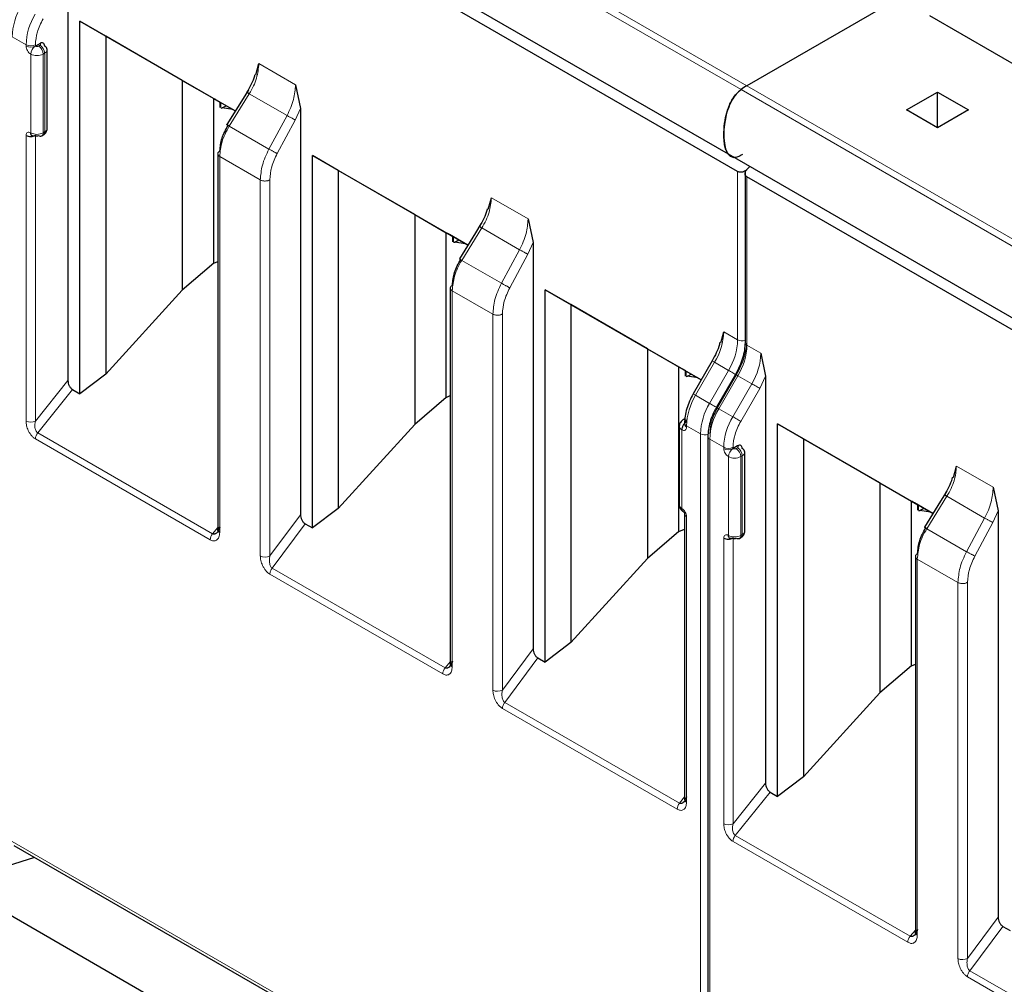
# Model space of a CAD drawing. Header units: millimetres. Extents: x 5 to 418, y 2 to 292.
# Tile 24 of 36: x 262 to 271, y 115 to 124. Entities that reach past the tile are written whole.
import ezdxf

# ---------------------------------------------------------------- set-up
doc = ezdxf.new("R2010")
doc.units = ezdxf.units.MM

msp = doc.modelspace()

# ---------------------------------------------------------------- linework, layer by layer
at = {"color": 7, "linetype": 'Continuous', "lineweight": 18}
for p, q in [((262.2768, 126.6586), (268.6407, 122.9847)), ((268.5867, 122.9493), (262.2228, 126.6231)), ((262.0646, 123.3588), (261.9374, 123.4323)), ((262.0646, 123.3471), (262.0646, 123.3588)), ((262.1495, 123.3471), (262.1495, 123.3588)), ((262.1919, 123.3553), (262.1778, 123.3471)), ((262.1071, 122.5551), (262.1071, 123.2736)), ((262.2343, 123.2818), (262.2202, 123.2736)), ((262.2202, 122.5551), (262.2202, 123.2736)), ((262.2343, 122.5632), (262.2343, 123.2818)), ((264.1882, 123.1872), (264.5231, 122.994)), ((268.6407, 122.9847), (275.0047, 119.3109)), ((263.9176, 122.6157), (264.1004, 122.9114)), ((264.4452, 122.7123), (264.1004, 122.9114)), ((274.9507, 119.2755), (268.5867, 122.9493)), ((264.4452, 122.7123), (264.2806, 122.4062)), ((264.5678, 122.7782), (264.5198, 122.6718)), ((264.2806, 122.4062), (263.9176, 122.6157)), ((264.5198, 122.6718), (264.3552, 122.3657)), ((262.0646, 119.9238), (262.0646, 122.5306)), ((262.1495, 119.9238), (262.1495, 122.5306)), ((262.2202, 122.5551), (262.2343, 122.5632)), ((263.831, 122.3391), (263.831, 118.907)), ((264.2015, 122.1252), (263.831, 122.3391)), ((268.5559, 120.6659), (268.5559, 122.202)), ((264.2015, 118.6932), (264.2015, 122.1252)), ((264.2885, 118.6945), (264.2885, 122.1266)), ((268.6407, 120.6169), (268.6407, 122.153)), ((266.3095, 121.9626), (266.6444, 121.7693)), ((266.0389, 121.3911), (266.2217, 121.6868)), ((266.5666, 121.4877), (266.2217, 121.6868)), ((266.6891, 121.5536), (266.6411, 121.4472)), ((266.5666, 121.4877), (266.4019, 121.1815)), ((266.6411, 121.4472), (266.4765, 121.141)), ((266.4019, 121.1815), (266.0389, 121.3911)), ((265.9524, 121.1145), (265.9524, 117.6824)), ((266.3228, 120.9006), (265.9524, 121.1145)), ((266.3228, 117.4686), (266.3228, 120.9006)), ((266.4098, 117.4699), (266.4098, 120.902)), ((268.4286, 120.7394), (268.5559, 120.6659)), ((268.6407, 120.6169), (268.768, 120.5434)), ((268.3458, 120.4606), (268.172, 120.1597)), ((268.473, 120.3871), (268.3458, 120.4606)), ((268.473, 120.3871), (268.2993, 120.0862)), ((262.1495, 119.9238), (262.4465, 120.2932)), ((268.5455, 120.3453), (268.3717, 120.0444)), ((268.3842, 120.0372), (268.5579, 120.3381)), ((268.6852, 120.2647), (268.5579, 120.3381)), ((268.7576, 120.2228), (268.8104, 120.3335)), ((262.4889, 120.2121), (262.1707, 119.8163)), ((268.5114, 119.9638), (268.6852, 120.2647)), ((268.5839, 119.9219), (268.7576, 120.2228)), ((268.2993, 120.0862), (268.172, 120.1597)), ((268.5114, 119.9638), (268.3842, 120.0372)), ((268.0468, 119.8447), (268.0468, 119.1262)), ((268.2165, 119.8074), (268.0892, 119.8809)), ((268.0892, 119.8809), (268.0892, 119.8692)), ((263.7438, 118.8412), (262.1495, 119.7616)), ((263.7651, 118.8959), (262.1707, 119.8163)), ((268.2165, 112.4632), (268.2165, 119.8074)), ((268.3013, 112.4142), (268.3013, 119.7585)), ((268.4286, 119.685), (268.3013, 119.7585)), ((268.4286, 119.6733), (268.4286, 119.685)), ((268.5135, 119.6733), (268.5135, 119.685)), ((268.5559, 119.6815), (268.5417, 119.6733)), ((268.471, 118.8812), (268.471, 119.5998)), ((268.5983, 119.608), (268.5842, 119.5998)), ((268.5842, 118.8812), (268.5842, 119.5998)), ((268.5983, 118.8894), (268.5983, 119.608)), ((270.5522, 119.5134), (270.8871, 119.3201)), ((270.2815, 118.9419), (270.4644, 119.2376)), ((270.8092, 119.0385), (270.4644, 119.2376)), ((270.9318, 119.1044), (270.8838, 118.998)), ((264.2885, 118.6945), (264.5678, 119.0701)), ((268.0892, 119.0527), (268.0892, 116.4459)), ((270.8092, 119.0385), (270.6446, 118.7323)), ((263.8135, 118.9517), (263.7651, 118.8959)), ((264.3099, 118.5814), (264.6114, 118.9869)), ((270.6446, 118.7323), (270.2815, 118.9419)), ((270.8838, 118.998), (270.7192, 118.6918)), ((268.4286, 116.2499), (268.4286, 118.8567)), ((268.5135, 116.2499), (268.5135, 118.8567)), ((268.5842, 118.8812), (268.5983, 118.8894)), ((270.195, 118.6653), (270.195, 115.2332)), ((270.5654, 118.4514), (270.195, 118.6653)), ((265.8864, 117.6713), (264.3099, 118.5814)), ((265.8652, 117.6166), (264.2887, 118.5267)), ((270.5654, 115.0193), (270.5654, 118.4514)), ((270.6524, 115.0206), (270.6524, 118.4527)), ((266.4098, 117.4699), (266.6891, 117.8455)), ((266.4312, 117.3568), (266.7327, 117.7622)), ((265.9348, 117.7271), (265.8864, 117.6713)), ((268.0255, 116.4364), (266.4312, 117.3568)), ((268.0043, 116.3817), (266.41, 117.3021)), ((268.5135, 116.2499), (268.8104, 116.6194)), ((268.8529, 116.5383), (268.5347, 116.1425)), ((268.0255, 116.4364), (268.0716, 116.4937)), ((270.129, 115.2221), (268.5347, 116.1425)), ((261.9374, 116.0881), (268.2165, 112.4632)), ((270.1078, 115.1674), (268.5135, 116.0878)), ((270.6524, 115.0206), (270.9318, 115.3962)), ((270.1774, 115.2779), (270.129, 115.2221)), ((270.6738, 114.9076), (270.9754, 115.313)), ((272.2503, 113.9975), (270.6738, 114.9076)), ((272.2291, 113.9428), (270.6526, 114.8529))]:
    msp.add_line(p, q, dxfattribs=at)
at = {"color": 7, "linetype": 'Continuous', "lineweight": 25}
for p, q in [((262.1043, 126.0361), (268.4683, 122.3622)), ((268.5559, 122.202), (262.2768, 125.8269)), ((262.4465, 124.0073), (262.4465, 120.2932)), ((270.3289, 123.9593), (268.6407, 122.9847)), ((271.8504, 122.732), (270.3095, 123.6215)), ((262.5562, 123.5728), (263.9736, 122.7546)), ((262.5562, 120.1733), (262.5562, 123.5728)), ((262.7915, 123.4369), (262.5562, 123.5728)), ((263.4898, 123.0337), (262.7915, 123.4369)), ((262.7915, 123.4369), (262.7915, 120.3517)), ((262.1919, 123.3716), (262.1495, 123.3471)), ((262.2578, 122.5959), (262.2578, 123.3145)), ((264.16, 123.0836), (264.1882, 123.1872)), ((263.4898, 123.0337), (263.7767, 122.8681)), ((263.4898, 123.0337), (263.4898, 121.118)), ((264.5231, 122.994), (264.5678, 122.7782)), ((264.0933, 122.9482), (264.0436, 122.8678)), ((270.0974, 122.7643), (270.3802, 122.9276)), ((270.3802, 122.9276), (270.6631, 122.7643)), ((270.3802, 122.601), (270.3802, 122.9276)), ((263.7767, 122.8681), (263.8361, 122.8337)), ((263.7767, 121.3644), (263.7767, 122.8681)), ((263.7851, 122.8632), (263.8361, 122.8337)), ((263.9735, 122.7544), (263.8055, 122.8514)), ((263.8361, 122.7848), (263.8361, 122.8337)), ((263.8395, 122.8318), (263.8395, 122.7868)), ((263.8542, 122.7822), (263.8898, 122.8027)), ((264.0436, 122.8678), (263.8965, 122.63)), ((263.8429, 122.7813), (263.8542, 122.7822)), ((263.95, 122.768), (263.8542, 122.7822)), ((264.5678, 122.7782), (264.5678, 119.0701)), ((270.3802, 122.601), (270.0974, 122.7643)), ((270.6631, 122.7643), (270.3802, 122.601)), ((262.2078, 122.5276), (262.2219, 122.5358)), ((263.8135, 122.3636), (263.8135, 118.9315)), ((264.6775, 122.3482), (266.0949, 121.53)), ((264.6775, 118.9487), (264.6775, 122.3482)), ((264.9129, 122.2123), (264.6775, 122.3482)), ((268.4683, 122.3622), (274.8323, 118.6884)), ((268.6407, 122.2199), (268.6679, 122.247)), ((265.6111, 121.8091), (264.9129, 122.2123)), ((264.9129, 122.2123), (264.9129, 119.1271)), ((268.6232, 122.1963), (268.6232, 120.6414)), ((274.9198, 118.5282), (268.6407, 122.153)), ((266.2813, 121.859), (266.3095, 121.9626)), ((265.6111, 121.8091), (265.898, 121.6434)), ((265.6111, 121.8091), (265.6111, 119.8933)), ((266.2146, 121.7235), (266.1649, 121.6432)), ((266.6444, 121.7693), (266.6891, 121.5536)), ((265.898, 121.6434), (265.9575, 121.6091)), ((265.898, 120.1398), (265.898, 121.6434)), ((265.9064, 121.6386), (265.9575, 121.6091)), ((266.0948, 121.5298), (265.9269, 121.6268)), ((266.1649, 121.6432), (266.0179, 121.4054)), ((265.9575, 121.5602), (265.9575, 121.6091)), ((265.9608, 121.6072), (265.9608, 121.5622)), ((265.9643, 121.5567), (265.9756, 121.5576)), ((265.9756, 121.5576), (266.0112, 121.5781)), ((266.0713, 121.5434), (265.9756, 121.5576)), ((266.6891, 121.5536), (266.6891, 117.8455)), ((263.7767, 121.3644), (263.4898, 121.118)), ((263.7767, 121.3644), (263.8135, 121.3809)), ((262.7915, 120.3517), (263.4898, 121.118)), ((265.9348, 121.139), (265.9348, 117.7069)), ((266.7989, 121.1236), (268.2242, 120.3007)), ((266.7989, 117.7241), (266.7989, 121.1236)), ((267.0342, 120.9877), (266.7989, 121.1236)), ((267.7324, 120.5845), (267.0342, 120.9877)), ((267.0342, 120.9877), (267.0342, 117.9024)), ((268.4023, 120.6396), (268.4286, 120.7394)), ((267.7324, 120.5845), (268.0193, 120.4188)), ((267.7324, 120.5845), (267.7324, 118.6687)), ((268.768, 120.5434), (268.8104, 120.3335)), ((268.3238, 120.4733), (268.1501, 120.1724)), ((268.3238, 120.4733), (268.324, 120.4732)), ((268.0193, 120.4188), (268.0788, 120.3845)), ((268.0193, 118.9152), (268.0193, 120.4188)), ((268.0278, 120.414), (268.0788, 120.3845)), ((268.2241, 120.3006), (268.0482, 120.4022)), ((268.0788, 120.3356), (268.0788, 120.3845)), ((268.0821, 120.3826), (268.0821, 120.3375)), ((262.7915, 120.3517), (262.5562, 120.1733)), ((268.0856, 120.3321), (268.0969, 120.3329)), ((268.0969, 120.3329), (268.1325, 120.3535)), ((268.1926, 120.3188), (268.0969, 120.3329)), ((268.5359, 120.3508), (268.3622, 120.0499)), ((268.5361, 120.3507), (268.5359, 120.3508)), ((268.8104, 120.3335), (268.8104, 116.6194)), ((262.4889, 120.2121), (262.5562, 120.1733)), ((265.898, 120.1398), (265.6111, 119.8933)), ((265.898, 120.1398), (265.9348, 120.1563)), ((268.1502, 120.1723), (268.1501, 120.1724)), ((268.3623, 120.0498), (268.3622, 120.0499)), ((268.0733, 119.9457), (268.0592, 119.9375)), ((264.9129, 119.1271), (265.6111, 119.8933)), ((268.0233, 119.8774), (268.0233, 119.1588)), ((268.0716, 119.9054), (268.0716, 119.8937)), ((268.9202, 119.899), (270.3376, 119.0807)), ((268.9202, 116.4995), (268.9202, 119.899)), ((269.1555, 119.7631), (268.9202, 119.899)), ((268.2837, 119.7829), (268.2837, 112.4387)), ((269.8537, 119.3599), (269.1555, 119.7631)), ((269.1555, 119.7631), (269.1555, 116.6778)), ((268.5559, 119.6978), (268.5135, 119.6733)), ((268.6217, 118.9221), (268.6217, 119.6406)), ((270.524, 119.4098), (270.5522, 119.5134)), ((269.8537, 119.3599), (270.1406, 119.1942)), ((269.8537, 119.3599), (269.8537, 117.4441)), ((270.8871, 119.3201), (270.9318, 119.1044)), ((270.1406, 119.1942), (270.2001, 119.1599)), ((270.1406, 117.6906), (270.1406, 119.1942)), ((270.4076, 119.1939), (270.2605, 118.9561)), ((270.4573, 119.2743), (270.4076, 119.1939)), ((264.9129, 119.1271), (264.6775, 118.9487)), ((270.1491, 119.1893), (270.2001, 119.1599)), ((270.3375, 119.0806), (270.1695, 119.1776)), ((270.2001, 119.111), (270.2001, 119.1599)), ((270.2034, 119.158), (270.2034, 119.1129)), ((270.2069, 119.1075), (270.2182, 119.1083)), ((270.2182, 119.1083), (270.2538, 119.1289)), ((270.314, 119.0942), (270.2182, 119.1083)), ((270.9318, 119.1044), (270.9318, 115.3962)), ((268.0716, 119.0772), (268.0716, 116.4704)), ((264.6114, 118.9869), (264.6775, 118.9487)), ((268.0193, 118.9152), (268.0716, 118.9386)), ((268.0193, 118.9152), (267.7324, 118.6687)), ((268.5717, 118.8538), (268.5859, 118.8619)), ((267.0342, 117.9024), (267.7324, 118.6687)), ((270.1774, 118.6897), (270.1774, 115.2577)), ((267.0342, 117.9024), (266.7989, 117.7241)), ((266.7327, 117.7622), (266.7989, 117.7241)), ((270.1406, 117.6906), (269.8537, 117.4441)), ((270.1406, 117.6906), (270.1774, 117.707)), ((269.1555, 116.6778), (269.8537, 117.4441)), ((269.1555, 116.6778), (268.9202, 116.4995)), ((268.8529, 116.5383), (268.9202, 116.4995)), ((261.9539, 116.0514), (268.233, 112.4266)), ((261.3795, 115.7279), (264.2692, 114.0597)), ((270.9754, 115.313), (271.0415, 115.2748))]:
    msp.add_line(p, q, dxfattribs=at)
at = {"color": 7, "linetype": 'Continuous', "lineweight": 18, "flags": 128}
for points in [[(268.324, 120.4732), (268.3245, 120.4728), (268.3272, 120.4713), (268.3318, 120.4686), (268.3381, 120.465), (268.3458, 120.4606)], [(268.5359, 120.3508), (268.5308, 120.3538), (268.5216, 120.3591), (268.5118, 120.3647), (268.5017, 120.3706), (268.4916, 120.3764), (268.4819, 120.382), (268.473, 120.3871)], [(268.5579, 120.3381), (268.5502, 120.3426), (268.5439, 120.3462), (268.5394, 120.3488), (268.5367, 120.3504), (268.5361, 120.3507)], [(268.7576, 120.2228), (268.7509, 120.2267), (268.7429, 120.2313), (268.7338, 120.2366), (268.724, 120.2423), (268.7138, 120.2481), (268.7037, 120.254), (268.694, 120.2595), (268.6852, 120.2647)], [(268.172, 120.1597), (268.1643, 120.1641), (268.1581, 120.1677), (268.1535, 120.1704), (268.1508, 120.1719), (268.1502, 120.1723)], [(268.3622, 120.0499), (268.357, 120.0529), (268.3479, 120.0582), (268.3381, 120.0638), (268.3279, 120.0697), (268.3178, 120.0755), (268.3082, 120.0811), (268.2993, 120.0862)], [(268.3842, 120.0372), (268.3765, 120.0417), (268.3702, 120.0453), (268.3656, 120.0479), (268.363, 120.0495), (268.3623, 120.0498)], [(268.5839, 119.9219), (268.5772, 119.9258), (268.5692, 119.9304), (268.5601, 119.9357), (268.5502, 119.9414), (268.5401, 119.9472), (268.53, 119.9531), (268.5203, 119.9586), (268.5114, 119.9638)]]:
    msp.add_lwpolyline(points, dxfattribs=at)
at = {"color": 7, "linetype": 'Continuous', "lineweight": 25, "flags": 128}
msp.add_lwpolyline([(261.641, 115.8788), (261.894, 115.8654), (262.1443, 115.9454)], dxfattribs=at)
at = {"color": 7, "linetype": 'Continuous', "lineweight": 18}
for centre, radius, start, end in [((262.5141, 123.4126), 0.5771, 148.85627, 178.0435), ((262.6414, 123.3391), 0.5771, 148.85627, 178.0435), ((262.1071, 123.4407), 0.0922, 242.60967, 297.39033), ((262.1071, 123.429), 0.0922, 242.60967, 297.39033), ((262.1992, 123.2694), 0.0922, 122.60548, 177.39452), ((262.1281, 123.2694), 0.0922, 2.60548, 57.39452), ((262.1422, 123.2776), 0.0922, 2.60548, 57.39452), ((262.1636, 123.3828), 0.123, 242.60967, 297.39033), ((262.2177, 123.3185), 0.0402, 294.37466, 354.3052), ((262.1636, 122.6643), 0.123, 242.60967, 297.39033), ((262.1902, 122.5521), 0.0302, 305.69804, 5.62038), ((262.2043, 122.5603), 0.0302, 305.69804, 5.62038), ((262.2177, 122.5999), 0.0402, 294.37466, 354.3052), ((267.8518, 120.7591), 0.5771, 328.85627, 358.0435), ((267.9791, 120.6856), 0.5771, 328.85627, 358.0435), ((268.5985, 120.7485), 0.093, 242.69887, 285.3642), ((268.6532, 120.6444), 0.0302, 185.6948, 245.62534), ((268.0639, 120.6366), 0.5771, 328.85627, 358.0435), ((268.1912, 120.5631), 0.5771, 328.85627, 358.0435), ((268.666, 119.8612), 0.5771, 148.85627, 178.0435), ((268.7933, 119.7877), 0.5771, 148.85627, 178.0435), ((268.8781, 119.7387), 0.5771, 148.85627, 178.0435), ((262.1071, 120.0056), 0.0922, 242.60967, 297.39033), ((268.0703, 119.9172), 0.0232, 80.17701, 118.78791), ((269.0054, 119.6653), 0.5771, 148.85627, 178.0435), ((268.0616, 119.8801), 0.0383, 183.89313, 247.27734), ((268.1003, 119.9074), 0.0288, 184.04172, 247.26243), ((268.1016, 119.8967), 0.0302, 185.6948, 245.62534), ((262.2415, 119.7574), 0.0921, 140.22722, 177.36069), ((268.2591, 119.8901), 0.093, 242.69193, 286.52606), ((268.3124, 119.785), 0.0287, 183.86413, 247.28041), ((268.471, 119.7669), 0.0922, 242.60967, 297.39033), ((268.471, 119.7552), 0.0922, 242.60967, 297.39033), ((268.5631, 119.5956), 0.0922, 122.60548, 177.39452), ((268.4921, 119.5956), 0.0922, 2.60548, 57.39452), ((268.5062, 119.6038), 0.0922, 2.60548, 57.39452), ((268.5817, 119.6446), 0.0402, 294.37466, 354.3052), ((268.5276, 119.709), 0.123, 242.60967, 297.39033), ((268.0634, 119.1628), 0.0402, 185.6948, 245.62534), ((268.0753, 119.1225), 0.0287, 172.72153, 236.16457), ((268.1003, 119.0792), 0.0287, 183.83802, 247.28285), ((268.5817, 118.9261), 0.0402, 294.37466, 354.3052), ((263.8358, 118.837), 0.0921, 140.22793, 177.36071), ((268.5276, 118.9904), 0.123, 242.60967, 297.39033), ((268.5541, 118.8783), 0.0302, 305.69804, 5.62038), ((268.5683, 118.8865), 0.0302, 305.69804, 5.62038), ((264.2438, 118.7742), 0.0914, 242.44456, 299.28757), ((265.9572, 117.6124), 0.0921, 140.22793, 177.36071), ((266.3651, 117.5496), 0.0914, 242.44456, 299.28757), ((268.0963, 116.3775), 0.0921, 140.22793, 177.36071), ((268.1016, 116.4734), 0.0302, 185.69454, 245.6253), ((268.471, 116.3318), 0.0922, 242.60967, 297.39033), ((268.6054, 116.0836), 0.0921, 140.22722, 177.36069), ((270.1998, 115.1632), 0.0921, 140.22793, 177.36071), ((270.6077, 115.1004), 0.0914, 242.44456, 299.28757)]:
    msp.add_arc(centre, radius, start, end, dxfattribs=at)
at = {"color": 7, "linetype": 'Continuous', "lineweight": 25}
for centre, radius, start, end in [((262.2177, 123.3105), 0.0402, 5.6948, 65.62534), ((268.9328, 122.4809), 0.5824, 120.10178, 126.45929), ((262.1636, 122.5579), 0.0307, 242.60967, 297.39033), ((262.1954, 122.5551), 0.0302, 234.38183, 294.31395), ((268.5817, 119.6366), 0.0402, 5.6948, 65.62534), ((268.5276, 118.884), 0.0307, 242.60967, 297.39033), ((268.5593, 118.8813), 0.0302, 234.38183, 294.31395)]:
    msp.add_arc(centre, radius, start, end, dxfattribs=at)
at = {"color": 7, "linetype": 'Continuous', "lineweight": 18}
for points in [[(262.1495, 123.3588), (262.1528, 123.3975), (262.1593, 123.4748), (262.1997, 123.5554), (262.2199, 123.5958)], [(264.4452, 122.7123), (264.4483, 122.7107), (264.4543, 122.7076), (264.4646, 122.7022), (264.4752, 122.6965), (264.4858, 122.6908), (264.496, 122.6852), (264.5054, 122.68), (264.5136, 122.6754), (264.5178, 122.673), (264.5198, 122.6718)], [(263.831, 122.3391), (263.8283, 122.3408), (263.8229, 122.3444), (263.8174, 122.3507), (263.814, 122.3574), (263.8131, 122.3645), (263.8146, 122.3715), (263.8186, 122.3782), (263.8248, 122.3843), (263.8305, 122.3877), (263.8333, 122.3893)], [(264.3552, 122.3657), (264.3531, 122.3668), (264.349, 122.3692), (264.3407, 122.3739), (264.3314, 122.379), (264.3212, 122.3846), (264.3106, 122.3903), (264.3, 122.396), (264.2897, 122.4014), (264.2836, 122.4046), (264.2806, 122.4062)], [(264.2885, 122.1266), (264.2856, 122.1249), (264.2798, 122.1216), (264.2692, 122.1181), (264.2576, 122.1158), (264.2455, 122.1149), (264.2333, 122.1154), (264.2215, 122.1174), (264.2106, 122.1206), (264.2045, 122.1237), (264.2015, 122.1252)], [(266.5666, 121.4877), (266.5696, 121.4861), (266.5757, 121.483), (266.5859, 121.4775), (266.5965, 121.4719), (266.6071, 121.4661), (266.6173, 121.4606), (266.6267, 121.4554), (266.6349, 121.4508), (266.6391, 121.4484), (266.6411, 121.4472)], [(266.4765, 121.141), (266.4745, 121.1422), (266.4703, 121.1446), (266.4621, 121.1492), (266.4527, 121.1544), (266.4425, 121.16), (266.4319, 121.1657), (266.4213, 121.1714), (266.411, 121.1768), (266.405, 121.18), (266.4019, 121.1815)], [(265.9524, 121.1145), (265.9497, 121.1162), (265.9443, 121.1197), (265.9387, 121.1261), (265.9353, 121.1328), (265.9344, 121.1399), (265.9359, 121.1469), (265.9399, 121.1536), (265.9461, 121.1597), (265.9518, 121.163), (265.9546, 121.1647)], [(266.4098, 120.902), (266.4069, 120.9003), (266.4011, 120.897), (266.3905, 120.8935), (266.3789, 120.8912), (266.3668, 120.8903), (266.3546, 120.8908), (266.3428, 120.8927), (266.3319, 120.896), (266.3258, 120.8991), (266.3228, 120.9006)], [(268.6407, 120.6659), (268.6363, 120.6136), (268.6274, 120.509), (268.5728, 120.3999), (268.5455, 120.3453)], [(268.3717, 120.0444), (268.3515, 120.0041), (268.3112, 119.9234), (268.3046, 119.8461), (268.3013, 119.8074)], [(268.5135, 119.685), (268.5167, 119.7236), (268.5233, 119.8009), (268.5637, 119.8816), (268.5839, 119.9219)], [(270.8092, 119.0385), (270.8122, 119.0369), (270.8183, 119.0338), (270.8286, 119.0283), (270.8392, 119.0227), (270.8498, 119.0169), (270.86, 119.0113), (270.8693, 119.0062), (270.8776, 119.0016), (270.8817, 118.9992), (270.8838, 118.998)], [(270.195, 118.6653), (270.1923, 118.667), (270.1869, 118.6705), (270.1813, 118.6768), (270.178, 118.6836), (270.177, 118.6907), (270.1786, 118.6977), (270.1826, 118.7043), (270.1887, 118.7105), (270.1944, 118.7138), (270.1973, 118.7155)], [(270.7192, 118.6918), (270.7171, 118.693), (270.7129, 118.6954), (270.7047, 118.7), (270.6954, 118.7052), (270.6852, 118.7108), (270.6745, 118.7165), (270.6639, 118.7222), (270.6537, 118.7276), (270.6476, 118.7307), (270.6446, 118.7323)], [(264.2887, 118.5267), (264.2889, 118.5312), (264.2895, 118.54), (264.294, 118.5545), (264.3007, 118.5688), (264.3068, 118.5772), (264.3099, 118.5814)], [(270.6524, 118.4527), (270.6495, 118.4511), (270.6438, 118.4478), (270.6331, 118.4442), (270.6216, 118.4419), (270.6094, 118.441), (270.5972, 118.4416), (270.5855, 118.4435), (270.5745, 118.4467), (270.5685, 118.4499), (270.5654, 118.4514)], [(266.41, 117.3021), (266.4103, 117.3066), (266.4108, 117.3154), (266.4153, 117.3299), (266.422, 117.3442), (266.4281, 117.3526), (266.4312, 117.3568)], [(270.6526, 114.8529), (270.6529, 114.8573), (270.6535, 114.8662), (270.6579, 114.8807), (270.6646, 114.895), (270.6708, 114.9034), (270.6738, 114.9076)]]:
    msp.add_open_spline(points, degree=3, dxfattribs=at)
for points, knots in [([(262.1071, 123.2736), (262.1015, 123.2775), (262.0903, 123.2853), (262.0765, 123.3049), (262.0663, 123.3267), (262.0652, 123.3403), (262.0646, 123.3471)], [0, 0, 0, 0, 0.2491266, 0.4998627, 0.7491353, 1, 1, 1, 1]), ([(262.1778, 123.3471), (262.1757, 123.3462), (262.1716, 123.3443), (262.1649, 123.3436), (262.1598, 123.3439), (262.1547, 123.3447), (262.1516, 123.3461), (262.1495, 123.3471)], [0, 0, 0, 0, 0.249173, 0.498991, 0.624116, 0.746059, 1, 1, 1, 1]), ([(262.1919, 123.3716), (262.1936, 123.3704), (262.1969, 123.3681), (262.198, 123.3642), (262.1976, 123.3612), (262.1961, 123.3583), (262.1936, 123.3565), (262.1919, 123.3553)], [0, 0, 0, 0, 0.249173, 0.498991, 0.624116, 0.746059, 1, 1, 1, 1]), ([(264.1004, 122.9114), (264.1139, 122.9349), (264.1406, 122.9814), (264.1776, 123.0769), (264.184, 123.1435), (264.1882, 123.1872)], [0, 0, 0, 0, 0.260476, 0.514323, 1, 1, 1, 1]), ([(264.5231, 122.994), (264.5194, 122.95), (264.5137, 122.883), (264.4809, 122.7851), (264.4572, 122.7368), (264.4452, 122.7123)], [0, 0, 0, 0, 0.485238, 0.739194, 1, 1, 1, 1]), ([(263.9176, 122.6157), (263.9042, 122.592), (263.8779, 122.5452), (263.8415, 122.4494), (263.8352, 122.3828), (263.831, 122.3391)], [0, 0, 0, 0, 0.260947, 0.514958, 1, 1, 1, 1]), ([(262.0646, 122.5306), (262.0652, 122.5367), (262.0664, 122.5489), (262.0764, 122.5591), (262.0903, 122.5628), (262.1015, 122.5577), (262.1071, 122.5551)], [0, 0, 0, 0, 0.249126, 0.499863, 0.749135, 1, 1, 1, 1]), ([(264.2015, 122.1252), (264.2052, 122.1692), (264.211, 122.2361), (264.2444, 122.3337), (264.2684, 122.3818), (264.2806, 122.4062)], [0, 0, 0, 0, 0.485198, 0.73917, 1, 1, 1, 1]), ([(264.3552, 122.3657), (264.3361, 122.3247), (264.2979, 122.2429), (264.2916, 122.1653), (264.2885, 122.1266)], [0, 0, 0, 0, 0.5002197, 1, 1, 1, 1]), ([(266.2217, 121.6868), (266.2352, 121.7103), (266.2619, 121.7568), (266.2989, 121.8523), (266.3053, 121.9189), (266.3095, 121.9626)], [0, 0, 0, 0, 0.260476, 0.514323, 1, 1, 1, 1]), ([(266.6444, 121.7693), (266.6407, 121.7254), (266.6351, 121.6584), (266.6022, 121.5605), (266.5786, 121.5122), (266.5666, 121.4877)], [0, 0, 0, 0, 0.48524, 0.739196, 1, 1, 1, 1]), ([(266.0389, 121.3911), (266.0256, 121.3674), (265.9993, 121.3206), (265.9628, 121.2248), (265.9565, 121.1582), (265.9524, 121.1145)], [0, 0, 0, 0, 0.260947, 0.514958, 1, 1, 1, 1]), ([(266.3228, 120.9006), (266.3266, 120.9446), (266.3323, 121.0115), (266.3657, 121.1091), (266.3897, 121.1572), (266.4019, 121.1815)], [0, 0, 0, 0, 0.485198, 0.73917, 1, 1, 1, 1]), ([(266.4765, 121.141), (266.4574, 121.1001), (266.4192, 121.0182), (266.4129, 120.9407), (266.4098, 120.902)], [0, 0, 0, 0, 0.50022, 1, 1, 1, 1]), ([(262.1495, 119.7616), (262.1431, 119.7659), (262.1302, 119.7744), (262.1126, 119.7933), (262.0971, 119.815), (262.0814, 119.8443), (262.0673, 119.8826), (262.0655, 119.9099), (262.0646, 119.9238)], [0, 0, 0, 0, 0.132755, 0.269207, 0.395117, 0.5277, 0.759541, 1, 1, 1, 1]), ([(262.1707, 119.8163), (262.1679, 119.8184), (262.162, 119.8227), (262.1548, 119.8337), (262.149, 119.8477), (262.1449, 119.8665), (262.1438, 119.893), (262.1474, 119.9123), (262.1495, 119.9238)], [0, 0, 0, 0, 0.103114, 0.21565, 0.342147, 0.485828, 0.693769, 1, 1, 1, 1]), ([(268.0892, 119.9182), (268.0875, 119.9194), (268.0842, 119.9218), (268.0831, 119.9256), (268.0835, 119.9286), (268.085, 119.9316), (268.0875, 119.9333), (268.0892, 119.9345)], [0, 0, 0, 0, 0.249173, 0.498991, 0.624116, 0.746059, 1, 1, 1, 1]), ([(268.0892, 119.8692), (268.0886, 119.8631), (268.0875, 119.8509), (268.0774, 119.8407), (268.0636, 119.837), (268.0524, 119.8421), (268.0468, 119.8447)], [0, 0, 0, 0, 0.249126, 0.499863, 0.749135, 1, 1, 1, 1]), ([(268.471, 119.5998), (268.4655, 119.6037), (268.4543, 119.6115), (268.4404, 119.6311), (268.4303, 119.6529), (268.4292, 119.6665), (268.4286, 119.6733)], [0, 0, 0, 0, 0.249127, 0.499863, 0.749135, 1, 1, 1, 1]), ([(268.5417, 119.6733), (268.5397, 119.6723), (268.5356, 119.6704), (268.5289, 119.6698), (268.5237, 119.67), (268.5186, 119.6709), (268.5155, 119.6723), (268.5135, 119.6733)], [0, 0, 0, 0, 0.249173, 0.498991, 0.624116, 0.746059, 1, 1, 1, 1]), ([(268.5559, 119.6978), (268.5575, 119.6966), (268.5608, 119.6942), (268.5619, 119.6904), (268.5615, 119.6874), (268.5601, 119.6844), (268.5576, 119.6827), (268.5559, 119.6815)], [0, 0, 0, 0, 0.249173, 0.498991, 0.624116, 0.746059, 1, 1, 1, 1]), ([(270.4644, 119.2376), (270.4779, 119.2611), (270.5045, 119.3076), (270.5416, 119.403), (270.548, 119.4696), (270.5522, 119.5134)], [0, 0, 0, 0, 0.260476, 0.514323, 1, 1, 1, 1]), ([(270.8871, 119.3201), (270.8833, 119.2761), (270.8777, 119.2091), (270.8449, 119.1113), (270.8212, 119.063), (270.8092, 119.0385)], [0, 0, 0, 0, 0.485238, 0.739194, 1, 1, 1, 1]), ([(268.0468, 119.1262), (268.0523, 119.1223), (268.0635, 119.1145), (268.0774, 119.0949), (268.0875, 119.0731), (268.0886, 119.0595), (268.0892, 119.0527)], [0, 0, 0, 0, 0.249127, 0.499863, 0.749135, 1, 1, 1, 1]), ([(270.2815, 118.9419), (270.2682, 118.9182), (270.2419, 118.8714), (270.2054, 118.7756), (270.1991, 118.709), (270.195, 118.6653)], [0, 0, 0, 0, 0.260947, 0.514958, 1, 1, 1, 1]), ([(263.831, 118.907), (263.8297, 118.8922), (263.8269, 118.8627), (263.8086, 118.8398), (263.7893, 118.8314), (263.7698, 118.8298), (263.7537, 118.8369), (263.7438, 118.8412)], [0, 0, 0, 0, 0.274135, 0.547934, 0.674062, 0.799313, 1, 1, 1, 1]), ([(268.4286, 118.8567), (268.4292, 118.8628), (268.4303, 118.8751), (268.4404, 118.8853), (268.4542, 118.889), (268.4654, 118.8838), (268.471, 118.8812)], [0, 0, 0, 0, 0.249126, 0.499863, 0.749135, 1, 1, 1, 1]), ([(264.2887, 118.5267), (264.2823, 118.531), (264.2693, 118.5396), (264.2513, 118.5588), (264.2353, 118.581), (264.2185, 118.6121), (264.2043, 118.6517), (264.2024, 118.6797), (264.2015, 118.6932)], [0, 0, 0, 0, 0.130146, 0.264614, 0.391983, 0.526577, 0.773037, 1, 1, 1, 1]), ([(264.3099, 118.5814), (264.3071, 118.5836), (264.3014, 118.5883), (264.2943, 118.6), (264.2886, 118.6148), (264.2845, 118.6339), (264.2831, 118.6616), (264.2864, 118.6818), (264.2885, 118.6945)], [0, 0, 0, 0, 0.100368, 0.212661, 0.340751, 0.487262, 0.679289, 1, 1, 1, 1]), ([(270.5654, 118.4514), (270.5692, 118.4954), (270.5749, 118.5623), (270.6083, 118.6599), (270.6324, 118.708), (270.6446, 118.7323)], [0, 0, 0, 0, 0.485198, 0.73917, 1, 1, 1, 1]), ([(270.7192, 118.6918), (270.7001, 118.6509), (270.6618, 118.569), (270.6556, 118.4915), (270.6524, 118.4527)], [0, 0, 0, 0, 0.5002197, 1, 1, 1, 1]), ([(265.9524, 117.6824), (265.951, 117.6676), (265.9482, 117.6381), (265.9299, 117.6151), (265.9106, 117.6067), (265.8911, 117.6051), (265.875, 117.6122), (265.8652, 117.6166)], [0, 0, 0, 0, 0.274137, 0.547937, 0.674066, 0.799318, 1, 1, 1, 1]), ([(266.41, 117.3021), (266.4036, 117.3064), (266.3906, 117.315), (266.3726, 117.3342), (266.3566, 117.3564), (266.3398, 117.3875), (266.3257, 117.4271), (266.3237, 117.4551), (266.3228, 117.4686)], [0, 0, 0, 0, 0.130146, 0.264614, 0.391983, 0.526577, 0.773037, 1, 1, 1, 1]), ([(266.4312, 117.3568), (266.4285, 117.359), (266.4227, 117.3637), (266.4157, 117.3753), (266.4099, 117.3902), (266.4058, 117.4093), (266.4044, 117.437), (266.4077, 117.4572), (266.4098, 117.4699)], [0, 0, 0, 0, 0.100368, 0.212661, 0.340751, 0.487262, 0.679289, 1, 1, 1, 1]), ([(268.0892, 116.4459), (268.0879, 116.4316), (268.0853, 116.403), (268.0679, 116.3804), (268.0491, 116.372), (268.0299, 116.3703), (268.0141, 116.3774), (268.0043, 116.3817)], [0, 0, 0, 0, 0.271349, 0.543346, 0.670153, 0.796274, 1, 1, 1, 1]), ([(268.5135, 116.0878), (268.5071, 116.092), (268.4942, 116.1006), (268.4765, 116.1195), (268.461, 116.1411), (268.4453, 116.1705), (268.4313, 116.2088), (268.4295, 116.2361), (268.4286, 116.2499)], [0, 0, 0, 0, 0.132755, 0.269207, 0.395117, 0.5277, 0.759541, 1, 1, 1, 1]), ([(268.5347, 116.1425), (268.5318, 116.1445), (268.5259, 116.1488), (268.5188, 116.1598), (268.513, 116.1738), (268.5089, 116.1927), (268.5077, 116.2191), (268.5113, 116.2384), (268.5135, 116.2499)], [0, 0, 0, 0, 0.103114, 0.21565, 0.342147, 0.485828, 0.693769, 1, 1, 1, 1]), ([(270.195, 115.2332), (270.1936, 115.2184), (270.1909, 115.1889), (270.1726, 115.1659), (270.1532, 115.1575), (270.1337, 115.1559), (270.1177, 115.163), (270.1078, 115.1674)], [0, 0, 0, 0, 0.274135, 0.547934, 0.674062, 0.799313, 1, 1, 1, 1]), ([(270.6526, 114.8529), (270.6462, 114.8571), (270.6332, 114.8658), (270.6153, 114.8849), (270.5992, 114.9071), (270.5825, 114.9383), (270.5683, 114.9779), (270.5664, 115.0059), (270.5654, 115.0193)], [0, 0, 0, 0, 0.130146, 0.264614, 0.391983, 0.526577, 0.773037, 1, 1, 1, 1]), ([(270.6738, 114.9076), (270.6711, 114.9098), (270.6653, 114.9145), (270.6583, 114.9261), (270.6525, 114.9409), (270.6485, 114.9601), (270.647, 114.9877), (270.6504, 115.008), (270.6524, 115.0206)], [0, 0, 0, 0, 0.100368, 0.212661, 0.340751, 0.487262, 0.679289, 1, 1, 1, 1])]:
    msp.add_open_spline(points, degree=3, knots=knots, dxfattribs=at)
at = {"color": 7, "linetype": 'Continuous', "lineweight": 25}
for points, knots in [([(262.2343, 123.3471), (262.2338, 123.3532), (262.2326, 123.3654), (262.2226, 123.3757), (262.2087, 123.3794), (262.1975, 123.3742), (262.1919, 123.3716)], [0, 0, 0, 0, 0.249127, 0.499863, 0.749135, 1, 1, 1, 1]), ([(264.1506, 123.0857), (264.1495, 123.081), (264.1428, 123.0521), (264.1198, 122.9972), (264.0929, 122.9495), (264.0794, 122.9256)], [0, 0, 0, 0, 0.088528, 0.54288, 1, 1, 1, 1]), ([(268.5994, 122.358), (268.5852, 122.3492), (268.557, 122.3317), (268.5165, 122.3275), (268.4792, 122.3437), (268.4536, 122.3823), (268.4384, 122.4342), (268.4296, 122.5004), (268.4291, 122.5863), (268.4418, 122.686), (268.4641, 122.7693), (268.4908, 122.8306), (268.5192, 122.88), (268.5526, 122.9216), (268.5776, 122.9419), (268.5867, 122.9493)], [0, 0, 0, 0, 0.06165, 0.123245, 0.187329, 0.277136, 0.351412, 0.427522, 0.551179, 0.678577, 0.782451, 0.83429, 0.888015, 0.959104, 1, 1, 1, 1]), ([(268.5867, 122.9493), (268.5712, 122.936), (268.5402, 122.9094), (268.4973, 122.8459), (268.4657, 122.7743), (268.446, 122.7001), (268.4325, 122.6198), (268.4278, 122.5303), (268.4349, 122.4454), (268.4542, 122.3805), (268.4817, 122.3399), (268.5101, 122.3331), (268.522, 122.3302)], [0, 0, 0, 0, 0.07885, 0.157572, 0.265354, 0.35405, 0.444994, 0.584859, 0.728877, 0.827892, 0.92753, 1, 1, 1, 1]), ([(263.8055, 122.8514), (263.8021, 122.8533), (263.7956, 122.8571), (263.7888, 122.8611), (263.785, 122.8633), (263.7851, 122.8632), (263.7851, 122.8632)], [0, 0, 0, 0, 0.258577, 0.499428, 0.74058, 1, 1, 1, 1]), ([(263.8333, 122.3893), (263.8368, 122.4279), (263.8438, 122.5051), (263.8862, 122.5845), (263.9074, 122.6242)], [0, 0, 0, 0, 0.500455, 1, 1, 1, 1]), ([(262.1495, 122.5306), (262.1468, 122.5293), (262.1413, 122.5265), (262.1325, 122.5251), (262.1244, 122.5255), (262.1211, 122.5269), (262.1195, 122.5276)], [0, 0, 0, 0, 0.231551, 0.477127, 0.734094, 1, 1, 1, 1]), ([(262.2219, 122.5358), (262.2267, 122.539), (262.2365, 122.5457), (262.2481, 122.5604), (262.2562, 122.5776), (262.2573, 122.5898), (262.2578, 122.5959)], [0, 0, 0, 0, 0.230404, 0.478236, 0.737462, 1, 1, 1, 1]), ([(268.6407, 122.2199), (268.6371, 122.2166), (268.6304, 122.2106), (268.6162, 122.2026), (268.6014, 122.1972), (268.5866, 122.1952), (268.5751, 122.1956), (268.5645, 122.1978), (268.5587, 122.2006), (268.5559, 122.202)], [0, 0, 0, 0, 0.156529, 0.292767, 0.503802, 0.634284, 0.760147, 0.881875, 1, 1, 1, 1]), ([(268.6407, 122.153), (268.6382, 122.1548), (268.633, 122.1582), (268.6274, 122.1654), (268.6239, 122.1737), (268.6225, 122.1851), (268.6252, 122.1974), (268.6317, 122.2098), (268.6376, 122.2164), (268.6407, 122.2199)], [0, 0, 0, 0, 0.118116, 0.239841, 0.365707, 0.496198, 0.707212, 0.843455, 1, 1, 1, 1]), ([(266.2719, 121.8611), (266.2708, 121.8564), (266.2641, 121.8275), (266.2412, 121.7726), (266.2142, 121.7249), (266.2007, 121.701)], [0, 0, 0, 0, 0.0885284, 0.5428801, 1, 1, 1, 1]), ([(265.9269, 121.6268), (265.9235, 121.6287), (265.9169, 121.6325), (265.9101, 121.6364), (265.9063, 121.6387), (265.9064, 121.6386), (265.9064, 121.6386)], [0, 0, 0, 0, 0.258577, 0.499428, 0.74058, 1, 1, 1, 1]), ([(265.9546, 121.1647), (265.9581, 121.2033), (265.9651, 121.2805), (266.0075, 121.3599), (266.0287, 121.3995)], [0, 0, 0, 0, 0.500455, 1, 1, 1, 1]), ([(268.3931, 120.6414), (268.3918, 120.635), (268.3851, 120.6041), (268.3627, 120.5463), (268.3369, 120.4976), (268.3239, 120.4732)], [0, 0, 0, 0, 0.114712, 0.55679, 1, 1, 1, 1]), ([(268.6232, 120.6415), (268.6221, 120.6187), (268.6199, 120.5732), (268.6022, 120.499), (268.5752, 120.4236), (268.5491, 120.375), (268.5361, 120.3507)], [0, 0, 0, 0, 0.2490753, 0.4987582, 0.7490621, 1, 1, 1, 1]), ([(268.0482, 120.4022), (268.0448, 120.4041), (268.0382, 120.4079), (268.0314, 120.4118), (268.0276, 120.414), (268.0277, 120.414), (268.0278, 120.414)], [0, 0, 0, 0, 0.258577, 0.499428, 0.74058, 1, 1, 1, 1]), ([(262.4465, 120.2932), (262.447, 120.2858), (262.4481, 120.2711), (262.456, 120.2508), (262.4643, 120.236), (262.4718, 120.2261), (262.4801, 120.2178), (262.4859, 120.2141), (262.4889, 120.2121)], [0, 0, 0, 0, 0.254973, 0.507788, 0.636302, 0.756803, 0.875791, 1, 1, 1, 1]), ([(268.1502, 120.1723), (268.1385, 120.1504), (268.1152, 120.1065), (268.0907, 120.0375), (268.0746, 119.9691), (268.0726, 119.9267), (268.0716, 119.9054)], [0, 0, 0, 0, 0.248969, 0.498635, 0.748984, 1, 1, 1, 1]), ([(268.3623, 120.0498), (268.3507, 120.0279), (268.3273, 119.984), (268.3029, 119.9151), (268.2867, 119.8467), (268.2847, 119.8043), (268.2837, 119.783)], [0, 0, 0, 0, 0.248965, 0.498629, 0.748979, 1, 1, 1, 1]), ([(268.0592, 119.9375), (268.0544, 119.9343), (268.0446, 119.9276), (268.033, 119.9128), (268.0249, 119.8957), (268.0238, 119.8835), (268.0233, 119.8774)], [0, 0, 0, 0, 0.2304036, 0.4782358, 0.7374616, 1, 1, 1, 1]), ([(268.0892, 119.9182), (268.0839, 119.9145), (268.0756, 119.9087), (268.0658, 119.8969), (268.059, 119.8867), (268.0535, 119.8757), (268.0482, 119.8612), (268.0473, 119.8512), (268.0468, 119.8447)], [0, 0, 0, 0, 0.239457, 0.368361, 0.5, 0.631639, 0.760543, 1, 1, 1, 1]), ([(268.5983, 119.6733), (268.5977, 119.6794), (268.5966, 119.6916), (268.5865, 119.7018), (268.5727, 119.7055), (268.5615, 119.7004), (268.5559, 119.6978)], [0, 0, 0, 0, 0.2491269, 0.4998627, 0.7491349, 1, 1, 1, 1]), ([(270.5146, 119.4118), (270.5135, 119.4071), (270.5067, 119.3783), (270.4838, 119.3234), (270.4568, 119.2757), (270.4433, 119.2518)], [0, 0, 0, 0, 0.088528, 0.54288, 1, 1, 1, 1]), ([(268.0236, 119.1588), (268.0235, 119.1582), (268.022, 119.1494), (268.0276, 119.1329), (268.0397, 119.1123), (268.0525, 119.1034), (268.0592, 119.0987)], [0, 0, 0, 0, 0.024572, 0.36735, 0.66939, 1, 1, 1, 1]), ([(270.1695, 119.1776), (270.1661, 119.1795), (270.1596, 119.1833), (270.1527, 119.1872), (270.1489, 119.1894), (270.149, 119.1894), (270.1491, 119.1893)], [0, 0, 0, 0, 0.258577, 0.499428, 0.74058, 1, 1, 1, 1]), ([(264.5678, 119.0701), (264.5684, 119.0625), (264.5695, 119.0474), (264.5777, 119.0266), (264.5863, 119.0113), (264.5939, 119.0011), (264.6024, 118.9927), (264.6084, 118.9888), (264.6114, 118.9869)], [0, 0, 0, 0, 0.253897, 0.507643, 0.636782, 0.757539, 0.876362, 1, 1, 1, 1]), ([(268.0592, 119.0987), (268.0608, 119.0976), (268.0632, 119.0959), (268.0661, 119.0925), (268.068, 119.0895), (268.0696, 119.0862), (268.0712, 119.082), (268.0714, 119.0791), (268.0716, 119.0772)], [0, 0, 0, 0, 0.239439, 0.368338, 0.499976, 0.631617, 0.760525, 1, 1, 1, 1]), ([(263.8333, 118.9572), (263.8287, 118.9441), (263.8213, 118.923), (263.8047, 118.9043), (263.7927, 118.8962), (263.783, 118.893), (263.7736, 118.8926), (263.7678, 118.8948), (263.7651, 118.8959)], [0, 0, 0, 0, 0.366306, 0.58827, 0.70841, 0.815591, 0.911855, 1, 1, 1, 1]), ([(268.5859, 118.8619), (268.5906, 118.8652), (268.6005, 118.8719), (268.6121, 118.8866), (268.6202, 118.9037), (268.6212, 118.9159), (268.6217, 118.9221)], [0, 0, 0, 0, 0.2304036, 0.4782358, 0.7374616, 1, 1, 1, 1]), ([(270.1973, 118.7155), (270.2008, 118.7541), (270.2077, 118.8312), (270.2502, 118.9106), (270.2714, 118.9503)], [0, 0, 0, 0, 0.500455, 1, 1, 1, 1]), ([(268.5135, 118.8567), (268.5108, 118.8554), (268.5052, 118.8527), (268.4964, 118.8512), (268.4883, 118.8517), (268.4851, 118.8531), (268.4835, 118.8538)], [0, 0, 0, 0, 0.231551, 0.477127, 0.734094, 1, 1, 1, 1]), ([(266.6891, 117.8455), (266.6897, 117.8379), (266.6908, 117.8228), (266.699, 117.802), (266.7076, 117.7867), (266.7152, 117.7765), (266.7237, 117.768), (266.7297, 117.7642), (266.7327, 117.7622)], [0, 0, 0, 0, 0.253897, 0.507643, 0.636782, 0.757539, 0.876362, 1, 1, 1, 1]), ([(265.9546, 117.7326), (265.95, 117.7195), (265.9426, 117.6984), (265.926, 117.6796), (265.914, 117.6716), (265.9043, 117.6683), (265.895, 117.6679), (265.8892, 117.6702), (265.8864, 117.6713)], [0, 0, 0, 0, 0.366306, 0.58827, 0.70841, 0.815591, 0.911855, 1, 1, 1, 1]), ([(268.8104, 116.6194), (268.811, 116.612), (268.8121, 116.5972), (268.82, 116.577), (268.8283, 116.5621), (268.8358, 116.5522), (268.844, 116.544), (268.8499, 116.5402), (268.8529, 116.5383)], [0, 0, 0, 0, 0.254973, 0.507788, 0.636302, 0.756803, 0.875791, 1, 1, 1, 1]), ([(268.0892, 116.4949), (268.0852, 116.4826), (268.0784, 116.4621), (268.0634, 116.4437), (268.0517, 116.4357), (268.0426, 116.4328), (268.0337, 116.4327), (268.0282, 116.4352), (268.0255, 116.4364)], [0, 0, 0, 0, 0.351324, 0.585974, 0.704932, 0.811796, 0.909058, 1, 1, 1, 1]), ([(270.9318, 115.3962), (270.9323, 115.3887), (270.9335, 115.3735), (270.9417, 115.3528), (270.9502, 115.3375), (270.9579, 115.3273), (270.9663, 115.3188), (270.9723, 115.315), (270.9754, 115.313)], [0, 0, 0, 0, 0.253897, 0.507643, 0.636782, 0.757539, 0.876362, 1, 1, 1, 1]), ([(270.1973, 115.2834), (270.1927, 115.2703), (270.1852, 115.2491), (270.1687, 115.2304), (270.1566, 115.2223), (270.1469, 115.2191), (270.1376, 115.2187), (270.1318, 115.221), (270.129, 115.2221)], [0, 0, 0, 0, 0.366306, 0.58827, 0.70841, 0.815591, 0.911855, 1, 1, 1, 1])]:
    msp.add_open_spline(points, degree=3, knots=knots, dxfattribs=at)
for points in [[(264.0903, 122.9198), (264.0883, 122.9209), (264.0844, 122.9232), (264.0808, 122.9251), (264.0791, 122.9258), (264.0795, 122.9253), (264.082, 122.9235), (264.0864, 122.9205), (264.0925, 122.9165), (264.0978, 122.9131), (264.1004, 122.9114)], [(263.9176, 122.6157), (263.9149, 122.6174), (263.9096, 122.6208), (263.9035, 122.6249), (263.8991, 122.6279), (263.8967, 122.6297), (263.8963, 122.6302), (263.898, 122.6295), (263.9016, 122.6275), (263.9055, 122.6253), (263.9074, 122.6242)], [(262.0646, 122.5306), (262.0708, 122.5277), (262.0832, 122.5221), (262.1071, 122.5196), (262.1309, 122.5221), (262.1433, 122.5277), (262.1495, 122.5306)], [(262.1495, 122.5306), (262.1439, 122.5281), (262.1328, 122.5232), (262.1188, 122.5264), (262.109, 122.5369), (262.1077, 122.549), (262.1071, 122.5551)], [(266.2116, 121.6952), (266.2096, 121.6963), (266.2057, 121.6986), (266.2021, 121.7005), (266.2004, 121.7012), (266.2008, 121.7007), (266.2033, 121.6989), (266.2077, 121.6959), (266.2138, 121.6919), (266.2191, 121.6885), (266.2217, 121.6868)], [(266.0389, 121.3911), (266.0362, 121.3928), (266.0309, 121.3962), (266.0249, 121.4002), (266.0204, 121.4032), (266.018, 121.405), (266.0176, 121.4056), (266.0193, 121.4048), (266.0229, 121.4029), (266.0268, 121.4007), (266.0287, 121.3995)], [(270.4542, 119.246), (270.4523, 119.2471), (270.4484, 119.2493), (270.4448, 119.2513), (270.4431, 119.252), (270.4435, 119.2515), (270.4459, 119.2497), (270.4503, 119.2467), (270.4564, 119.2427), (270.4617, 119.2393), (270.4644, 119.2376)], [(263.831, 118.907), (263.8283, 118.9088), (263.8229, 118.9123), (263.8174, 118.9186), (263.814, 118.9254), (263.8131, 118.9324), (263.8146, 118.9394), (263.8186, 118.9461), (263.8248, 118.9522), (263.8305, 118.9556), (263.8333, 118.9572)], [(270.2815, 118.9419), (270.2789, 118.9436), (270.2736, 118.947), (270.2675, 118.951), (270.2631, 118.954), (270.2607, 118.9558), (270.2603, 118.9564), (270.2619, 118.9556), (270.2655, 118.9537), (270.2694, 118.9514), (270.2714, 118.9503)], [(268.4286, 118.8567), (268.4348, 118.8539), (268.4472, 118.8482), (268.471, 118.8458), (268.4949, 118.8482), (268.5073, 118.8539), (268.5135, 118.8567)], [(268.5135, 118.8567), (268.5079, 118.8543), (268.4968, 118.8493), (268.4828, 118.8526), (268.4729, 118.8631), (268.4717, 118.8752), (268.471, 118.8812)], [(265.9524, 117.6824), (265.9497, 117.6841), (265.9443, 117.6877), (265.9387, 117.694), (265.9353, 117.7008), (265.9344, 117.7078), (265.9359, 117.7148), (265.9399, 117.7215), (265.9461, 117.7276), (265.9518, 117.731), (265.9546, 117.7326)], [(270.195, 115.2332), (270.1923, 115.2349), (270.1869, 115.2384), (270.1813, 115.2447), (270.178, 115.2515), (270.177, 115.2586), (270.1786, 115.2656), (270.1826, 115.2722), (270.1887, 115.2784), (270.1944, 115.2817), (270.1973, 115.2834)]]:
    msp.add_open_spline(points, degree=3, dxfattribs=at)

doc.saveas('drawing.dxf')
